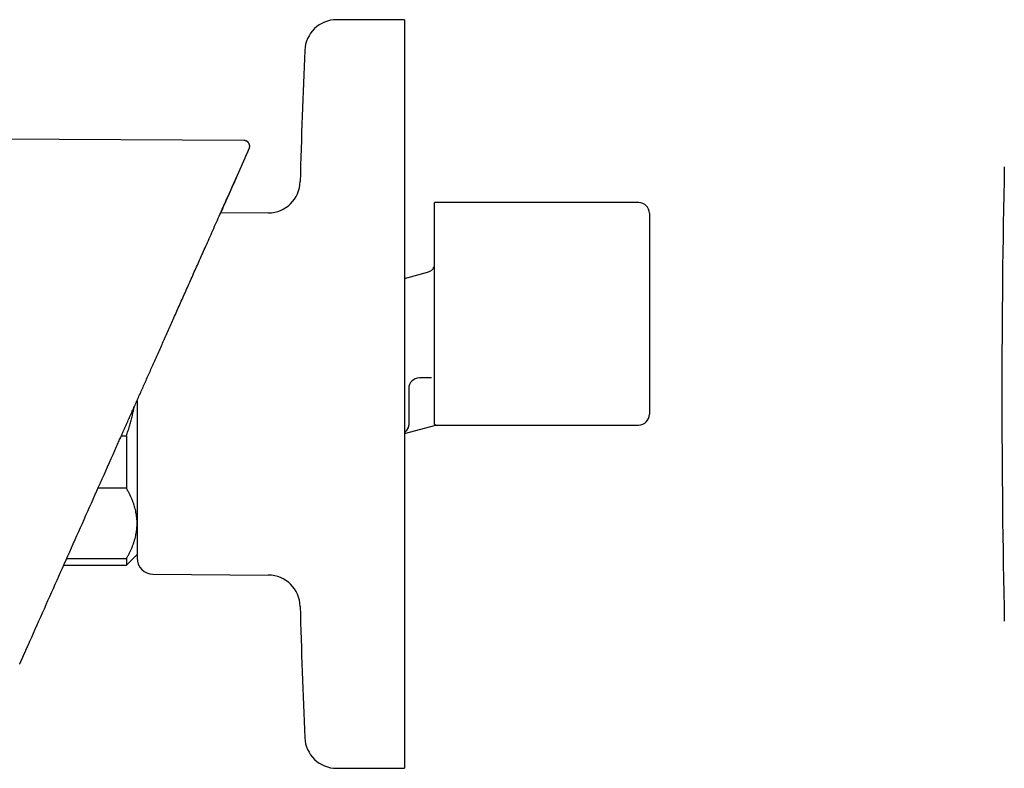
# Model space of a CAD drawing. Header units: millimetres. Extents: x 8 to 804, y 12 to 390.
# Tile 3 of 13: x 97 to 189, y 320 to 390. Entities that reach past the tile are written whole.
import ezdxf

# ---------------------------------------------------------------- set-up
doc = ezdxf.new("R2010")
doc.units = ezdxf.units.MM

msp = doc.modelspace()

# ---------------------------------------------------------------- linework, layer by layer
at = {"color": 7, "linetype": 'Continuous', "lineweight": 30}
for p, q in [((133.027, 390.095), (126.699, 390.095)), ((133.027, 390.095), (133.027, 320.095)), ((118.01, 378.802), (91.49, 378.941)), ((117.405, 375.547), (118.132, 377.18)), ((118.128, 377.177), (118.137, 377.191)), ((117.398, 375.531), (117.399, 375.534)), ((117.405, 375.547), (117.399, 375.534)), ((154.927, 372.995), (135.827, 372.995)), ((135.827, 352.254), (135.827, 372.995)), ((120.304, 372.032), (115.822, 371.993)), ((155.927, 371.995), (155.927, 362.595)), ((133.027, 365.906), (135.186, 366.484)), ((155.927, 362.595), (155.927, 353.195)), ((135.549, 356.602), (134.427, 356.602)), ((135.566, 356.603), (135.549, 356.602)), ((133.427, 355.602), (133.427, 353.429)), ((133.027, 351.412), (135.949, 352.195)), ((133.427, 352.274), (133.426, 352.267)), ((135.948, 352.195), (154.927, 352.195)), ((106.561, 351.191), (107.027, 351.191)), ((107.027, 351.191), (107.027, 346.288)), ((107.027, 346.288), (104.378, 346.288)), ((101.447, 339.705), (107.027, 339.705)), ((107.027, 339.095), (108.027, 340.095)), ((107.027, 339.705), (107.027, 339.095)), ((101.176, 339.095), (107.027, 339.095)), ((109.514, 338.252), (120.304, 338.158)), ((126.699, 320.095), (133.027, 320.095))]:
    msp.add_line(p, q, dxfattribs=at)
for centre, radius, start, end in [((126.699, 387.095), 3, 90, 177.54481), ((873.014, 355.095), 750, 177.544811, 178.482807), ((1188.883, 355.095), 1000, 178.783069, 181.216931), ((120.278, 375.032), 3, 270.5, 358.48281), ((154.927, 371.995), 1, 0, 90), ((134.427, 355.602), 1, 90, 180), ((154.927, 353.195), 1, 270, 360), ((109.527, 339.752), 1.5, 180, 269.5), ((120.278, 335.158), 3, 1.51719, 89.5), ((873.014, 355.095), 750, 181.517193, 182.455189), ((126.699, 323.095), 3, 182.45519, 270)]:
    msp.add_arc(centre, radius, start, end, dxfattribs=at)
for points, knots in [([(118.51, 378.029), (118.516, 378.043), (118.527, 378.069), (118.537, 378.104), (118.545, 378.133), (118.551, 378.167), (118.557, 378.212), (118.558, 378.269), (118.554, 378.326), (118.543, 378.382), (118.527, 378.435), (118.509, 378.48), (118.489, 378.518), (118.471, 378.549), (118.453, 378.576), (118.434, 378.6), (118.414, 378.623), (118.389, 378.649), (118.356, 378.679), (118.31, 378.713), (118.258, 378.744), (118.2, 378.769), (118.141, 378.787), (118.077, 378.8), (118.033, 378.801), (118.01, 378.802)], [0, 0, 0, 0, 0.042574, 0.076678, 0.101471, 0.123688, 0.172576, 0.226353, 0.279438, 0.330776, 0.381298, 0.431945, 0.465657, 0.498245, 0.528652, 0.556826, 0.582739, 0.612513, 0.653823, 0.706166, 0.768614, 0.821268, 0.878032, 0.937962, 1, 1, 1, 1]), ([(118.132, 377.18), (118.133, 377.181), (118.134, 377.183), (118.135, 377.186), (118.136, 377.19), (118.138, 377.193), (118.139, 377.196), (118.141, 377.2), (118.143, 377.204), (118.144, 377.207), (118.146, 377.211), (118.148, 377.215), (118.149, 377.219), (118.151, 377.223), (118.153, 377.227), (118.155, 377.232), (118.157, 377.236), (118.159, 377.241), (118.161, 377.245), (118.163, 377.25), (118.165, 377.255), (118.168, 377.26), (118.17, 377.265), (118.172, 377.27), (118.174, 377.275), (118.177, 377.281), (118.179, 377.286), (118.182, 377.292), (118.184, 377.297), (118.187, 377.303), (118.19, 377.309), (118.192, 377.315), (118.195, 377.321), (118.198, 377.328), (118.201, 377.334), (118.204, 377.341), (118.207, 377.347), (118.21, 377.354), (118.212, 377.36), (118.215, 377.367), (118.218, 377.373), (118.22, 377.378), (118.223, 377.383), (118.227, 377.393), (118.235, 377.411), (118.246, 377.436), (118.258, 377.464), (118.271, 377.493), (118.285, 377.524), (118.3, 377.557), (118.314, 377.589), (118.328, 377.62), (118.341, 377.649), (118.359, 377.689), (118.38, 377.736), (118.403, 377.788), (118.424, 377.835), (118.442, 377.877), (118.461, 377.92), (118.479, 377.96), (118.495, 377.994), (118.505, 378.017), (118.51, 378.028), (118.509, 378.027), (118.509, 378.027)], [0, 0, 0, 0, 0.00116, 0.00243, 0.003808, 0.005295, 0.006892, 0.008597, 0.010305, 0.01211, 0.014012, 0.016011, 0.018107, 0.0203, 0.022589, 0.024976, 0.02746, 0.03004, 0.032669, 0.035392, 0.038208, 0.041117, 0.044176, 0.047331, 0.050584, 0.053933, 0.057379, 0.060858, 0.064431, 0.068097, 0.071857, 0.07579, 0.07982, 0.083948, 0.088173, 0.092495, 0.096915, 0.101432, 0.105727, 0.110105, 0.114569, 0.117561, 0.12059, 0.1252, 0.137237, 0.158682, 0.177776, 0.19682, 0.222505, 0.248098, 0.273824, 0.299569, 0.325319, 0.351074, 0.406281, 0.46151, 0.516738, 0.571923, 0.627112, 0.70925, 0.791399, 0.873561, 0.955734, 1, 1, 1, 1]), ([(118.129, 377.177), (118.13, 377.179), (118.133, 377.183), (118.135, 377.186), (118.135, 377.188)], [0, 0, 0, 0, 0.485763, 1, 1, 1, 1]), ([(115.624, 371.546), (115.822, 371.992), (116.415, 373.324), (117.008, 374.656), (117.402, 375.542)], [0, 0, 0, 0, 0.334269, 1, 1, 1, 1]), ([(117.398, 375.531), (116.951, 374.528), (116.426, 373.349), (115.901, 372.169), (115.823, 371.993)], [0, 0, 0, 0, 0.850567, 1, 1, 1, 1]), ([(106.116, 350.191), (106.178, 350.331), (106.304, 350.614), (106.496, 351.045), (106.693, 351.487), (106.895, 351.94), (107.101, 352.405), (107.313, 352.88), (107.524, 353.353), (107.733, 353.823), (107.94, 354.288), (108.151, 354.763), (108.367, 355.247), (108.587, 355.741), (108.811, 356.244), (109.039, 356.756), (109.271, 357.278), (109.508, 357.809), (109.748, 358.35), (109.993, 358.9), (110.237, 359.448), (110.48, 359.994), (110.723, 360.539), (110.969, 361.091), (111.218, 361.652), (111.477, 362.233), (111.745, 362.834), (112.021, 363.456), (112.302, 364.087), (112.588, 364.727), (112.877, 365.377), (113.165, 366.023), (113.451, 366.666), (113.735, 367.304), (114.023, 367.95), (114.314, 368.605), (114.621, 369.294), (114.943, 370.018), (115.281, 370.778), (115.508, 371.288), (115.623, 371.544)], [0, 0, 0, 0, 0.0196034, 0.0397334, 0.0603897, 0.0815722, 0.103281, 0.1255158, 0.1482766, 0.1696026, 0.1913704, 0.2135799, 0.236231, 0.2593235, 0.2828575, 0.3068329, 0.3312494, 0.3561071, 0.3814058, 0.4071455, 0.433326, 0.4584142, 0.483894, 0.5097655, 0.5360286, 0.562683, 0.5913806, 0.6205183, 0.650096, 0.6801135, 0.7105709, 0.7414679, 0.771002, 0.8009267, 0.831242, 0.8619477, 0.8930437, 0.9282099, 0.9638621, 1, 1, 1, 1]), ([(135.186, 366.484), (135.238, 366.501), (135.342, 366.534), (135.485, 366.615), (135.613, 366.717), (135.734, 366.848), (135.794, 366.955), (135.827, 367.014)], [0, 0, 0, 0, 0.1907211, 0.3814422, 0.5721633, 0.7628844, 1, 1, 1, 1]), ([(135.566, 356.603), (135.566, 356.602), (135.566, 356.602), (135.567, 356.602), (135.567, 356.602)], [0, 0, 0, 0, 0.498659, 1, 1, 1, 1]), ([(135.566, 356.603), (135.566, 356.602), (135.566, 356.602), (135.566, 356.602), (135.566, 356.602)], [0, 0, 0, 0, 0.498638, 1, 1, 1, 1]), ([(108.027, 354.483), (108.027, 354.394), (108.027, 354.158), (108.027, 353.776), (108.027, 353.393), (108.027, 353.064), (108.027, 352.79), (108.027, 352.515), (108.027, 352.236), (108.027, 351.928), (108.027, 351.594), (108.027, 351.238), (108.027, 350.885), (108.027, 350.59), (108.027, 350.351), (108.027, 350.169), (108.027, 349.988), (108.027, 349.807), (108.027, 349.627), (108.027, 349.372), (108.027, 349.045), (108.027, 348.648), (108.027, 348.257), (108.027, 347.92), (108.027, 347.633), (108.027, 347.396), (108.027, 347.161), (108.027, 346.929), (108.027, 346.648), (108.027, 346.322), (108.027, 345.955), (108.027, 345.596), (108.027, 345.245), (108.027, 344.903), (108.027, 344.569), (108.027, 344.246), (108.027, 343.935), (108.027, 343.635), (108.027, 343.345), (108.027, 343.1), (108.027, 342.896), (108.027, 342.729), (108.027, 342.566), (108.027, 342.407), (108.027, 342.223), (108.027, 342.018), (108.027, 341.796), (108.027, 341.585), (108.027, 341.422), (108.027, 341.3), (108.027, 341.216), (108.027, 341.134), (108.027, 341.055), (108.027, 340.977), (108.027, 340.902), (108.027, 340.806), (108.027, 340.694), (108.027, 340.57), (108.027, 340.454), (108.027, 340.346), (108.027, 340.255), (108.027, 340.177), (108.027, 340.111), (108.027, 340.051), (108.027, 339.997), (108.027, 339.942), (108.027, 339.888), (108.027, 339.838), (108.027, 339.8), (108.027, 339.772), (108.027, 339.755), (108.027, 339.753), (108.027, 339.752)], [0, 0, 0, 0, 0.011457, 0.030175, 0.048892, 0.060664, 0.072445, 0.08424, 0.096205, 0.108713, 0.124326, 0.139921, 0.155507, 0.171095, 0.179263, 0.187435, 0.195612, 0.203796, 0.211987, 0.220188, 0.2387, 0.257176, 0.27563, 0.294077, 0.305676, 0.317282, 0.328899, 0.34053, 0.352178, 0.371472, 0.390725, 0.409955, 0.429179, 0.448413, 0.467674, 0.486978, 0.505887, 0.524756, 0.543602, 0.562441, 0.574286, 0.586139, 0.598003, 0.609882, 0.62178, 0.640292, 0.658768, 0.677222, 0.69567, 0.703954, 0.712242, 0.720534, 0.728831, 0.737136, 0.745448, 0.753771, 0.769693, 0.785588, 0.801465, 0.817335, 0.833206, 0.845684, 0.858173, 0.870678, 0.883045, 0.894842, 0.912371, 0.929883, 0.947389, 0.964902, 0.982435, 1, 1, 1, 1]), ([(107.027, 351.191), (107.077, 351.337), (107.177, 351.629), (107.315, 352.072), (107.443, 352.518), (107.56, 352.968), (107.665, 353.419), (107.725, 353.722), (107.755, 353.872)], [0, 0, 0, 0, 0.166727, 0.333501, 0.500266, 0.666983, 0.834756, 1, 1, 1, 1]), ([(133.427, 353.429), (133.427, 353.388), (133.427, 353.307), (133.427, 353.185), (133.427, 353.066), (133.427, 352.949), (133.427, 352.835), (133.427, 352.727), (133.427, 352.626), (133.427, 352.532), (133.427, 352.443), (133.427, 352.361), (133.427, 352.311), (133.427, 352.287)], [0, 0, 0, 0, 0.09358, 0.187144, 0.280678, 0.374166, 0.467596, 0.56096, 0.648923, 0.736813, 0.824624, 0.912353, 1, 1, 1, 1]), ([(133.426, 352.274), (133.424, 352.225), (133.418, 352.118), (133.387, 352), (133.357, 351.918), (133.338, 351.872), (133.316, 351.827), (133.291, 351.783), (133.265, 351.74), (133.235, 351.697), (133.19, 351.638), (133.123, 351.564), (133.06, 351.514), (133.027, 351.488)], [0, 0, 0, 0, 0.1552401, 0.3335106, 0.3864354, 0.4402349, 0.4949136, 0.5504762, 0.6069268, 0.6642696, 0.7225084, 0.8564524, 1, 1, 1, 1]), ([(133.237, 351.7), (133.245, 351.711), (133.262, 351.736), (133.288, 351.777), (133.314, 351.825), (133.341, 351.881), (133.367, 351.944), (133.382, 351.99), (133.389, 352.013)], [0, 0, 0, 0, 0.141024, 0.288698, 0.444891, 0.617201, 0.808458, 1, 1, 1, 1]), ([(135.948, 352.195), (135.949, 352.195), (135.95, 352.195), (135.944, 352.197), (135.932, 352.203), (135.914, 352.212), (135.891, 352.223), (135.862, 352.237), (135.839, 352.249), (135.827, 352.254)], [0, 0, 0, 0, 0.037046, 0.213924, 0.391133, 0.542834, 0.694741, 0.847267, 1, 1, 1, 1]), ([(98.006, 331.976), (98.458, 332.991), (99.361, 335.019), (100.714, 338.059), (102.067, 341.096), (103.418, 344.131), (104.767, 347.162), (105.666, 349.182), (106.116, 350.191)], [0, 0, 0, 0, 0.166813, 0.333565, 0.500258, 0.666894, 0.833474, 1, 1, 1, 1]), ([(108.027, 342.997), (108.027, 343.032), (108.026, 343.156), (108.016, 343.369), (107.99, 343.635), (107.951, 343.901), (107.899, 344.167), (107.834, 344.432), (107.756, 344.696), (107.667, 344.956), (107.565, 345.219), (107.45, 345.485), (107.32, 345.755), (107.18, 346.023), (107.078, 346.2), (107.027, 346.288)], [0, 0, 0, 0, 0.031425, 0.110773, 0.190157, 0.269542, 0.348893, 0.42894, 0.508988, 0.58762, 0.666253, 0.749675, 0.833122, 0.916573, 1, 1, 1, 1]), ([(107.027, 339.705), (107.077, 339.792), (107.177, 339.966), (107.315, 340.23), (107.443, 340.495), (107.56, 340.762), (107.665, 341.032), (107.758, 341.303), (107.837, 341.574), (107.9, 341.831), (107.948, 342.075), (107.983, 342.305), (108.008, 342.535), (108.024, 342.766), (108.026, 342.92), (108.027, 342.997)], [0, 0, 0, 0, 0.082024, 0.164071, 0.246115, 0.328134, 0.410672, 0.49321, 0.574831, 0.656452, 0.72514, 0.793862, 0.862594, 0.931314, 1, 1, 1, 1]), ([(97.053, 329.835), (97.06, 329.852), (97.075, 329.885), (97.098, 329.936), (97.12, 329.985), (97.141, 330.034), (97.163, 330.082), (97.184, 330.13), (97.205, 330.178), (97.227, 330.225), (97.248, 330.273), (97.269, 330.321), (97.29, 330.368), (97.311, 330.415), (97.331, 330.461), (97.352, 330.507), (97.372, 330.551), (97.391, 330.596), (97.411, 330.639), (97.43, 330.683), (97.449, 330.725), (97.466, 330.763), (97.481, 330.798), (97.493, 330.823), (97.5, 330.839), (97.502, 330.845), (97.503, 330.847), (97.504, 330.849), (97.505, 330.851), (97.506, 330.853), (97.511, 330.864), (97.524, 330.893), (97.545, 330.94), (97.571, 331), (97.599, 331.062), (97.628, 331.126), (97.656, 331.19), (97.685, 331.254), (97.713, 331.317), (97.74, 331.379), (97.767, 331.44), (97.794, 331.5), (97.821, 331.561), (97.848, 331.621), (97.875, 331.682), (97.902, 331.741), (97.928, 331.801), (97.954, 331.86), (97.98, 331.918), (97.997, 331.957), (98.006, 331.976)], [0, 0, 0, 0, 0.025518, 0.050709, 0.075572, 0.100108, 0.124316, 0.148196, 0.17175, 0.194975, 0.218955, 0.242576, 0.265837, 0.288739, 0.311282, 0.333465, 0.355288, 0.376752, 0.397857, 0.418602, 0.438988, 0.459014, 0.473586, 0.487962, 0.494974, 0.495889, 0.496803, 0.497716, 0.498628, 0.49954, 0.500617, 0.513948, 0.540764, 0.567266, 0.59754, 0.627394, 0.65683, 0.685845, 0.714442, 0.74212, 0.769393, 0.796262, 0.822727, 0.849315, 0.875481, 0.901227, 0.926552, 0.951456, 0.975938, 1, 1, 1, 1])]:
    msp.add_open_spline(points, degree=3, knots=knots, dxfattribs=at)

doc.saveas('drawing.dxf')
